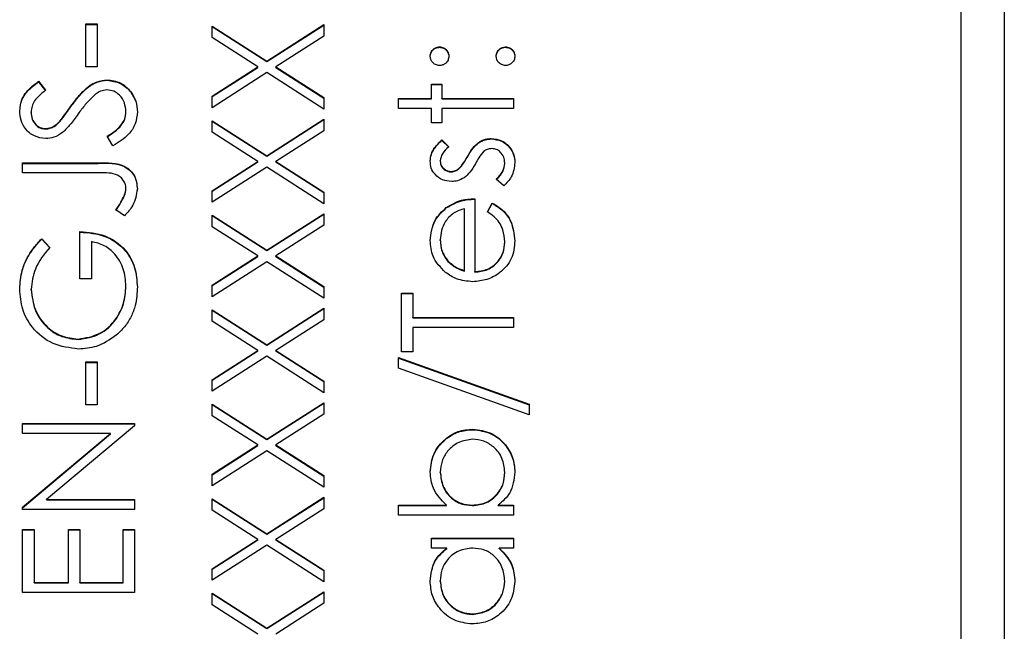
# Model space of a CAD drawing. Header units: millimetres. Extents: x 346 to 1849, y -14 to 1262.
# Tile 49 of 56: x 1668.04 to 1679.48, y 546.37 to 553.48. Entities that reach past the tile are written whole.
import ezdxf

# ---------------------------------------------------------------- set-up
doc = ezdxf.new("R2010")
doc.units = ezdxf.units.MM

msp = doc.modelspace()

# ---------------------------------------------------------------- linework, layer by layer
at = {"color": 7, "linetype": 'Continuous', "lineweight": 25}
for p, q in [((1679.475, 560.053), (1679.475, 522.499)), ((1678.975, 521.688), (1678.975, 557.64)), ((1668.808, 553.429), (1668.942, 553.429)), ((1668.808, 552.93), (1668.808, 553.429)), ((1668.808, 553.424), (1668.942, 553.424)), ((1668.942, 553.429), (1668.942, 552.93)), ((1670.275, 553.404), (1670.912, 552.997)), ((1670.275, 553.27), (1670.275, 553.404)), ((1670.275, 553.399), (1670.912, 552.992)), ((1670.912, 552.997), (1671.575, 553.421)), ((1670.912, 552.992), (1671.575, 553.415)), ((1671.575, 553.421), (1671.575, 553.286)), ((1670.807, 552.93), (1670.275, 553.27)), ((1671.575, 553.286), (1671.017, 552.93)), ((1672.917, 553.158), (1672.917, 553.163)), ((1673.683, 553.158), (1673.683, 553.163)), ((1668.942, 552.93), (1668.808, 552.93)), ((1670.275, 552.59), (1670.807, 552.93)), ((1670.275, 552.585), (1670.807, 552.924)), ((1670.807, 552.924), (1670.807, 552.93)), ((1670.912, 552.992), (1670.912, 552.997)), ((1671.017, 552.93), (1671.575, 552.573)), ((1671.017, 552.924), (1671.017, 552.93)), ((1671.017, 552.924), (1671.575, 552.568)), ((1670.912, 552.863), (1670.275, 552.455)), ((1671.575, 552.439), (1670.912, 552.863)), ((1668.262, 552.763), (1668.342, 552.658)), ((1668.262, 552.758), (1668.262, 552.763)), ((1668.262, 552.758), (1668.342, 552.653)), ((1669.057, 552.775), (1669.057, 552.78)), ((1672.825, 552.73), (1672.942, 552.73)), ((1672.825, 552.563), (1672.825, 552.73)), ((1672.825, 552.725), (1672.942, 552.725)), ((1672.942, 552.73), (1672.942, 552.563)), ((1670.275, 552.455), (1670.275, 552.59)), ((1671.575, 552.573), (1671.575, 552.439)), ((1668.637, 552.469), (1668.637, 552.474)), ((1672.442, 552.563), (1672.825, 552.563)), ((1672.442, 552.447), (1672.442, 552.563)), ((1672.442, 552.558), (1672.825, 552.558)), ((1672.825, 552.558), (1672.825, 552.563)), ((1672.942, 552.563), (1673.775, 552.563)), ((1672.942, 552.558), (1672.942, 552.563)), ((1672.942, 552.558), (1673.775, 552.558)), ((1673.775, 552.563), (1673.775, 552.447)), ((1668.175, 552.399), (1668.175, 552.404)), ((1669.275, 552.404), (1669.275, 552.409)), ((1672.825, 552.447), (1672.442, 552.447)), ((1672.825, 552.281), (1672.825, 552.447)), ((1672.942, 552.447), (1672.942, 552.281)), ((1673.775, 552.447), (1672.942, 552.447)), ((1668.508, 552.294), (1668.508, 552.3)), ((1670.275, 552.305), (1670.912, 551.898)), ((1670.275, 552.171), (1670.275, 552.305)), ((1670.275, 552.3), (1670.912, 551.893)), ((1670.912, 551.898), (1671.575, 552.322)), ((1670.912, 551.893), (1671.575, 552.317)), ((1671.575, 552.322), (1671.575, 552.188)), ((1672.942, 552.281), (1672.825, 552.281)), ((1668.34, 552.209), (1668.34, 552.214)), ((1669.124, 552.014), (1669.058, 552.124)), ((1670.807, 551.831), (1670.275, 552.171)), ((1671.575, 552.188), (1671.017, 551.831)), ((1672.944, 552.081), (1673.025, 552.002)), ((1672.944, 552.076), (1672.944, 552.081)), ((1672.944, 552.076), (1673.025, 551.997)), ((1673.37, 552.048), (1673.37, 552.053)), ((1673.517, 552.092), (1673.517, 552.097)), ((1670.912, 551.893), (1670.912, 551.898)), ((1668.075, 551.814), (1668.953, 551.814)), ((1668.075, 551.698), (1668.075, 551.814)), ((1668.075, 551.809), (1668.953, 551.809)), ((1668.953, 551.809), (1668.953, 551.814)), ((1670.275, 551.491), (1670.807, 551.831)), ((1670.275, 551.486), (1670.807, 551.826)), ((1670.807, 551.826), (1670.807, 551.831)), ((1671.017, 551.831), (1671.575, 551.475)), ((1671.017, 551.826), (1671.017, 551.831)), ((1671.017, 551.826), (1671.575, 551.469)), ((1672.925, 551.833), (1672.925, 551.838)), ((1673.237, 551.877), (1673.237, 551.882)), ((1673.675, 551.808), (1673.675, 551.813)), ((1668.94, 551.698), (1668.075, 551.698)), ((1670.912, 551.764), (1670.275, 551.357)), ((1671.575, 551.34), (1670.912, 551.764)), ((1673.053, 551.709), (1673.053, 551.715)), ((1673.139, 551.742), (1673.139, 551.747)), ((1673.663, 551.548), (1673.575, 551.625)), ((1669.256, 551.428), (1669.256, 551.433)), ((1669.275, 551.513), (1669.275, 551.518)), ((1670.275, 551.357), (1670.275, 551.491)), ((1671.575, 551.475), (1671.575, 551.34)), ((1673.325, 551.398), (1673.325, 550.55)), ((1673.475, 551.245), (1673.53, 551.348)), ((1673.475, 551.24), (1673.53, 551.343)), ((1673.53, 551.343), (1673.53, 551.348)), ((1669.258, 551.199), (1669.158, 551.267)), ((1670.275, 551.207), (1670.912, 550.8)), ((1670.275, 551.073), (1670.275, 551.207)), ((1670.275, 551.202), (1670.912, 550.795)), ((1670.912, 550.8), (1671.575, 551.224)), ((1670.912, 550.795), (1671.575, 551.218)), ((1671.575, 551.224), (1671.575, 551.089)), ((1672.995, 551.29), (1672.995, 551.295)), ((1673.208, 550.562), (1673.208, 551.282)), ((1671.575, 551.089), (1671.017, 550.733)), ((1668.742, 550.466), (1668.742, 551.016)), ((1670.807, 550.733), (1670.275, 551.073)), ((1668.297, 550.932), (1668.392, 550.832)), ((1668.297, 550.927), (1668.297, 550.932)), ((1668.297, 550.927), (1668.392, 550.827)), ((1668.875, 550.899), (1668.875, 550.466)), ((1672.925, 550.914), (1672.925, 550.919)), ((1673.675, 550.89), (1673.675, 550.896)), ((1670.912, 550.795), (1670.912, 550.8)), ((1670.275, 550.393), (1670.807, 550.733)), ((1670.275, 550.388), (1670.807, 550.727)), ((1670.912, 550.665), (1670.275, 550.258)), ((1670.807, 550.727), (1670.807, 550.733)), ((1671.575, 550.242), (1670.912, 550.665)), ((1671.017, 550.733), (1671.575, 550.376)), ((1671.017, 550.727), (1671.017, 550.733)), ((1671.017, 550.727), (1671.575, 550.371)), ((1673.014, 550.669), (1673.014, 550.675)), ((1673.208, 550.557), (1673.208, 550.562)), ((1673.325, 550.544), (1673.325, 550.55)), ((1668.875, 550.466), (1668.742, 550.466)), ((1668.175, 550.34), (1668.175, 550.345)), ((1669.275, 550.377), (1669.275, 550.383)), ((1670.275, 550.258), (1670.275, 550.393)), ((1671.575, 550.376), (1671.575, 550.242)), ((1672.475, 550.3), (1672.608, 550.3)), ((1672.475, 549.617), (1672.475, 550.3)), ((1672.475, 550.295), (1672.608, 550.295)), ((1672.608, 550.3), (1672.608, 550.017)), ((1670.275, 550.108), (1670.912, 549.701)), ((1670.275, 549.974), (1670.275, 550.108)), ((1670.275, 550.103), (1670.912, 549.696)), ((1670.912, 549.701), (1671.575, 550.125)), ((1670.912, 549.696), (1671.575, 550.12)), ((1671.575, 550.125), (1671.575, 549.991)), ((1670.807, 549.634), (1670.275, 549.974)), ((1671.575, 549.991), (1671.017, 549.634)), ((1672.608, 550.017), (1673.775, 550.017)), ((1672.608, 550.012), (1672.608, 550.017)), ((1672.608, 550.012), (1673.775, 550.012)), ((1673.775, 550.017), (1673.775, 549.9)), ((1673.775, 549.9), (1672.608, 549.9)), ((1672.608, 549.9), (1672.608, 549.617)), ((1668.719, 549.762), (1668.719, 549.767)), ((1670.275, 549.294), (1670.807, 549.634)), ((1670.275, 549.289), (1670.807, 549.629)), ((1670.807, 549.629), (1670.807, 549.634)), ((1670.912, 549.696), (1670.912, 549.701)), ((1671.017, 549.634), (1671.575, 549.278)), ((1671.017, 549.629), (1671.017, 549.634)), ((1671.017, 549.629), (1671.575, 549.272)), ((1672.608, 549.617), (1672.475, 549.617)), ((1668.808, 549.501), (1668.942, 549.501)), ((1668.808, 549.002), (1668.808, 549.501)), ((1668.808, 549.496), (1668.942, 549.496)), ((1668.942, 549.501), (1668.942, 549.002)), ((1670.912, 549.567), (1670.275, 549.16)), ((1671.575, 549.143), (1670.912, 549.567)), ((1672.442, 549.551), (1673.958, 549.008)), ((1672.442, 549.428), (1672.442, 549.551)), ((1672.442, 549.546), (1673.958, 549.003)), ((1673.958, 548.885), (1672.442, 549.428)), ((1670.275, 549.16), (1670.275, 549.294)), ((1671.575, 549.278), (1671.575, 549.143)), ((1668.942, 549.002), (1668.808, 549.002)), ((1670.275, 549.01), (1670.912, 548.603)), ((1670.275, 548.875), (1670.275, 549.01)), ((1670.275, 549.005), (1670.912, 548.598)), ((1670.912, 548.603), (1671.575, 549.027)), ((1670.912, 548.598), (1671.575, 549.021)), ((1671.575, 549.027), (1671.575, 548.892)), ((1673.958, 549.008), (1673.958, 548.885)), ((1670.807, 548.536), (1670.275, 548.875)), ((1671.575, 548.892), (1671.017, 548.536)), ((1668.075, 548.785), (1669.375, 548.785)), ((1668.075, 548.669), (1668.075, 548.785)), ((1668.075, 548.78), (1669.375, 548.78)), ((1669.375, 548.759), (1668.354, 547.903)), ((1669.375, 548.785), (1669.375, 548.759)), ((1673.302, 548.713), (1673.302, 548.719)), ((1669.098, 548.669), (1668.075, 548.669)), ((1668.075, 547.811), (1669.098, 548.669)), ((1668.075, 547.806), (1669.098, 548.664)), ((1669.098, 548.664), (1669.098, 548.669)), ((1670.912, 548.598), (1670.912, 548.603)), ((1670.275, 548.196), (1670.807, 548.536)), ((1670.275, 548.19), (1670.807, 548.53)), ((1670.912, 548.468), (1670.275, 548.061)), ((1670.807, 548.53), (1670.807, 548.536)), ((1671.575, 548.045), (1670.912, 548.468)), ((1671.017, 548.536), (1671.575, 548.179)), ((1671.017, 548.53), (1671.017, 548.536)), ((1671.017, 548.53), (1671.575, 548.174)), ((1670.275, 548.061), (1670.275, 548.196)), ((1671.575, 548.179), (1671.575, 548.045)), ((1672.925, 548.215), (1672.925, 548.221)), ((1673.675, 548.214), (1673.675, 548.219)), ((1668.354, 547.903), (1669.375, 547.903)), ((1668.354, 547.898), (1668.354, 547.903)), ((1668.354, 547.898), (1669.375, 547.898)), ((1669.375, 547.903), (1669.375, 547.787)), ((1670.275, 547.911), (1670.912, 547.504)), ((1670.275, 547.777), (1670.275, 547.911)), ((1670.275, 547.906), (1670.912, 547.499)), ((1670.912, 547.504), (1671.575, 547.928)), ((1670.912, 547.499), (1671.575, 547.923)), ((1671.575, 547.928), (1671.575, 547.794)), ((1668.075, 547.787), (1668.075, 547.811)), ((1669.375, 547.787), (1668.075, 547.787)), ((1670.807, 547.437), (1670.275, 547.777)), ((1671.575, 547.794), (1671.017, 547.437)), ((1672.442, 547.836), (1672.998, 547.836)), ((1672.442, 547.72), (1672.442, 547.836)), ((1672.442, 547.831), (1672.998, 547.831)), ((1672.998, 547.831), (1672.998, 547.836)), ((1673.298, 547.831), (1673.298, 547.836)), ((1673.599, 547.836), (1673.775, 547.836)), ((1673.599, 547.831), (1673.599, 547.836)), ((1673.599, 547.831), (1673.775, 547.831)), ((1673.775, 547.836), (1673.775, 547.72)), ((1673.775, 547.72), (1672.442, 547.72)), ((1668.075, 547.554), (1668.208, 547.554)), ((1668.075, 546.821), (1668.075, 547.554)), ((1668.075, 547.548), (1668.208, 547.548)), ((1668.208, 547.554), (1668.208, 546.938)), ((1668.608, 547.554), (1668.742, 547.554)), ((1668.608, 546.938), (1668.608, 547.554)), ((1668.608, 547.548), (1668.742, 547.548)), ((1668.742, 547.554), (1668.742, 546.938)), ((1669.242, 547.554), (1669.375, 547.554)), ((1669.242, 546.938), (1669.242, 547.554)), ((1669.242, 547.548), (1669.375, 547.548)), ((1669.375, 547.554), (1669.375, 546.821)), ((1670.275, 547.097), (1670.807, 547.437)), ((1670.275, 547.092), (1670.807, 547.432)), ((1670.807, 547.432), (1670.807, 547.437)), ((1670.912, 547.499), (1670.912, 547.504)), ((1671.017, 547.437), (1671.575, 547.08)), ((1671.017, 547.432), (1671.017, 547.437)), ((1671.017, 547.432), (1671.575, 547.075)), ((1672.825, 547.454), (1673.775, 547.454)), ((1672.825, 547.337), (1672.825, 547.454)), ((1672.825, 547.448), (1673.775, 547.448)), ((1673.775, 547.454), (1673.775, 547.337)), ((1670.912, 547.37), (1670.275, 546.963)), ((1671.575, 546.946), (1670.912, 547.37)), ((1673.001, 547.337), (1672.825, 547.337)), ((1673.001, 547.332), (1673.001, 547.337)), ((1673.775, 547.337), (1673.611, 547.337)), ((1673.611, 547.332), (1673.611, 547.337)), ((1670.275, 546.963), (1670.275, 547.097)), ((1671.575, 547.08), (1671.575, 546.946)), ((1668.208, 546.938), (1668.608, 546.938)), ((1668.208, 546.933), (1668.208, 546.938)), ((1668.208, 546.933), (1668.608, 546.933)), ((1668.608, 546.933), (1668.608, 546.938)), ((1668.742, 546.938), (1669.242, 546.938)), ((1668.742, 546.933), (1668.742, 546.938)), ((1668.742, 546.933), (1669.242, 546.933)), ((1669.242, 546.933), (1669.242, 546.938)), ((1672.925, 546.95), (1672.925, 546.955)), ((1673.675, 546.949), (1673.675, 546.954)), ((1669.375, 546.821), (1668.075, 546.821)), ((1670.275, 546.813), (1670.912, 546.406)), ((1670.275, 546.678), (1670.275, 546.813)), ((1670.275, 546.808), (1670.912, 546.401)), ((1670.912, 546.406), (1671.575, 546.829)), ((1670.912, 546.401), (1671.575, 546.824)), ((1671.575, 546.829), (1671.575, 546.695)), ((1670.807, 546.338), (1670.275, 546.678)), ((1671.575, 546.695), (1671.017, 546.338)), ((1673.299, 546.566), (1673.299, 546.572)), ((1670.912, 546.401), (1670.912, 546.406))]:
    msp.add_line(p, q, dxfattribs=at)
for points, knots in [([(1672.808, 553.054), (1672.81, 553.07), (1672.814, 553.102), (1672.844, 553.137), (1672.879, 553.16), (1672.904, 553.162), (1672.917, 553.163)], [0, 0, 0, 0, 0.279602, 0.559212, 0.779475, 1, 1, 1, 1]), ([(1672.808, 553.049), (1672.81, 553.065), (1672.814, 553.097), (1672.844, 553.132), (1672.879, 553.155), (1672.904, 553.157), (1672.917, 553.158)], [0, 0, 0, 0, 0.279602, 0.559212, 0.779475, 1, 1, 1, 1]), ([(1672.917, 553.163), (1672.933, 553.161), (1672.965, 553.157), (1673, 553.128), (1673.022, 553.092), (1673.024, 553.067), (1673.025, 553.054)], [0, 0, 0, 0, 0.279517, 0.559326, 0.779544, 1, 1, 1, 1]), ([(1672.917, 553.158), (1672.933, 553.156), (1672.965, 553.152), (1673, 553.122), (1673.022, 553.087), (1673.024, 553.062), (1673.025, 553.049)], [0, 0, 0, 0, 0.279517, 0.559326, 0.779544, 1, 1, 1, 1]), ([(1673.575, 553.054), (1673.577, 553.07), (1673.581, 553.102), (1673.61, 553.137), (1673.646, 553.16), (1673.671, 553.162), (1673.683, 553.163)], [0, 0, 0, 0, 0.279602, 0.559212, 0.779475, 1, 1, 1, 1]), ([(1673.575, 553.049), (1673.577, 553.065), (1673.581, 553.097), (1673.61, 553.132), (1673.646, 553.155), (1673.671, 553.157), (1673.683, 553.158)], [0, 0, 0, 0, 0.279602, 0.559212, 0.779475, 1, 1, 1, 1]), ([(1673.683, 553.163), (1673.699, 553.161), (1673.731, 553.157), (1673.767, 553.127), (1673.788, 553.092), (1673.791, 553.067), (1673.792, 553.054)], [0, 0, 0, 0, 0.279469, 0.559358, 0.779674, 1, 1, 1, 1]), ([(1673.683, 553.158), (1673.699, 553.156), (1673.731, 553.152), (1673.767, 553.122), (1673.788, 553.087), (1673.791, 553.062), (1673.792, 553.049)], [0, 0, 0, 0, 0.279469, 0.559358, 0.779674, 1, 1, 1, 1]), ([(1672.917, 552.946), (1672.901, 552.948), (1672.869, 552.952), (1672.834, 552.982), (1672.812, 553.017), (1672.81, 553.042), (1672.808, 553.054)], [0, 0, 0, 0, 0.279585, 0.559454, 0.779697, 1, 1, 1, 1]), ([(1673.025, 553.054), (1673.023, 553.039), (1673.02, 553.007), (1672.99, 552.971), (1672.954, 552.95), (1672.929, 552.947), (1672.917, 552.946)], [0, 0, 0, 0, 0.279647, 0.559299, 0.779615, 1, 1, 1, 1]), ([(1673.683, 552.946), (1673.668, 552.948), (1673.636, 552.952), (1673.6, 552.981), (1673.578, 553.017), (1673.576, 553.042), (1673.575, 553.054)], [0, 0, 0, 0, 0.279576, 0.559284, 0.779552, 1, 1, 1, 1]), ([(1673.792, 553.054), (1673.79, 553.039), (1673.786, 553.007), (1673.757, 552.972), (1673.721, 552.95), (1673.696, 552.947), (1673.683, 552.946)], [0, 0, 0, 0, 0.2795812, 0.5591432, 0.7795754, 1, 1, 1, 1]), ([(1668.042, 552.417), (1668.048, 552.466), (1668.057, 552.546), (1668.119, 552.64), (1668.187, 552.707), (1668.237, 552.744), (1668.262, 552.763)], [0, 0, 0, 0, 0.338729, 0.558835, 0.779344, 1, 1, 1, 1]), ([(1668.042, 552.412), (1668.048, 552.461), (1668.057, 552.541), (1668.119, 552.635), (1668.187, 552.701), (1668.237, 552.739), (1668.262, 552.758)], [0, 0, 0, 0, 0.3387292, 0.5588354, 0.7793438, 1, 1, 1, 1]), ([(1668.637, 552.474), (1668.674, 552.523), (1668.734, 552.604), (1668.835, 552.702), (1668.938, 552.765), (1669.017, 552.775), (1669.057, 552.78)], [0, 0, 0, 0, 0.340499, 0.560704, 0.780578, 1, 1, 1, 1]), ([(1668.637, 552.469), (1668.674, 552.518), (1668.734, 552.599), (1668.835, 552.697), (1668.938, 552.76), (1669.017, 552.77), (1669.057, 552.775)], [0, 0, 0, 0, 0.340499, 0.560704, 0.780578, 1, 1, 1, 1]), ([(1669.057, 552.78), (1669.11, 552.773), (1669.216, 552.758), (1669.33, 552.654), (1669.398, 552.534), (1669.405, 552.451), (1669.408, 552.409)], [0, 0, 0, 0, 0.279183, 0.559085, 0.779446, 1, 1, 1, 1]), ([(1669.057, 552.775), (1669.11, 552.767), (1669.216, 552.753), (1669.33, 552.649), (1669.398, 552.529), (1669.405, 552.446), (1669.408, 552.404)], [0, 0, 0, 0, 0.279183, 0.559085, 0.779446, 1, 1, 1, 1]), ([(1668.342, 552.658), (1668.314, 552.635), (1668.268, 552.598), (1668.212, 552.538), (1668.181, 552.474), (1668.177, 552.428), (1668.175, 552.404)], [0, 0, 0, 0, 0.340409, 0.560482, 0.78018, 1, 1, 1, 1]), ([(1668.927, 552.617), (1668.884, 552.577), (1668.808, 552.505), (1668.747, 552.42), (1668.72, 552.383)], [0, 0, 0, 0, 0.559496, 1, 1, 1, 1]), ([(1669.055, 552.663), (1669.029, 552.66), (1668.983, 552.654), (1668.944, 552.628), (1668.927, 552.617)], [0, 0, 0, 0, 0.55899, 1, 1, 1, 1]), ([(1669.275, 552.409), (1669.272, 552.444), (1669.265, 552.514), (1669.212, 552.599), (1669.137, 552.653), (1669.082, 552.66), (1669.055, 552.663)], [0, 0, 0, 0, 0.2802764, 0.5601478, 0.7801531, 1, 1, 1, 1]), ([(1668.508, 552.3), (1668.533, 552.332), (1668.577, 552.389), (1668.619, 552.448), (1668.637, 552.474)], [0, 0, 0, 0, 0.5599058, 1, 1, 1, 1]), ([(1668.508, 552.294), (1668.533, 552.326), (1668.577, 552.384), (1668.619, 552.443), (1668.637, 552.469)], [0, 0, 0, 0, 0.5599058, 1, 1, 1, 1]), ([(1668.345, 552.097), (1668.299, 552.103), (1668.207, 552.114), (1668.107, 552.203), (1668.051, 552.309), (1668.045, 552.381), (1668.042, 552.417)], [0, 0, 0, 0, 0.279553, 0.558798, 0.779378, 1, 1, 1, 1]), ([(1668.175, 552.404), (1668.177, 552.378), (1668.181, 552.325), (1668.222, 552.262), (1668.277, 552.22), (1668.319, 552.216), (1668.34, 552.214)], [0, 0, 0, 0, 0.280274, 0.559931, 0.77992, 1, 1, 1, 1]), ([(1668.175, 552.399), (1668.177, 552.373), (1668.181, 552.32), (1668.222, 552.257), (1668.277, 552.215), (1668.319, 552.211), (1668.34, 552.209)], [0, 0, 0, 0, 0.280274, 0.559931, 0.77992, 1, 1, 1, 1]), ([(1668.72, 552.383), (1668.69, 552.34), (1668.637, 552.265), (1668.572, 552.199), (1668.543, 552.17)], [0, 0, 0, 0, 0.560413, 1, 1, 1, 1]), ([(1669.058, 552.124), (1669.118, 552.163), (1669.201, 552.216), (1669.267, 552.326), (1669.272, 552.381), (1669.275, 552.409)], [0, 0, 0, 0, 0.5593206, 0.7797817, 1, 1, 1, 1]), ([(1669.058, 552.119), (1669.118, 552.157), (1669.201, 552.211), (1669.267, 552.321), (1669.272, 552.376), (1669.275, 552.404)], [0, 0, 0, 0, 0.559321, 0.779782, 1, 1, 1, 1]), ([(1669.408, 552.409), (1669.404, 552.361), (1669.394, 552.265), (1669.296, 552.117), (1669.19, 552.053), (1669.124, 552.014)], [0, 0, 0, 0, 0.27988, 0.559666, 1, 1, 1, 1]), ([(1668.34, 552.214), (1668.358, 552.215), (1668.394, 552.219), (1668.454, 552.247), (1668.487, 552.279), (1668.508, 552.3)], [0, 0, 0, 0, 0.279946, 0.559774, 1, 1, 1, 1]), ([(1668.34, 552.209), (1668.358, 552.21), (1668.394, 552.213), (1668.454, 552.241), (1668.487, 552.274), (1668.508, 552.294)], [0, 0, 0, 0, 0.2799464, 0.5597741, 1, 1, 1, 1]), ([(1668.543, 552.17), (1668.509, 552.147), (1668.449, 552.106), (1668.377, 552.1), (1668.345, 552.097)], [0, 0, 0, 0, 0.55984, 1, 1, 1, 1]), ([(1672.808, 551.838), (1672.811, 551.865), (1672.817, 551.918), (1672.865, 552.003), (1672.914, 552.051), (1672.944, 552.081)], [0, 0, 0, 0, 0.279553, 0.559703, 1, 1, 1, 1]), ([(1672.808, 551.833), (1672.811, 551.859), (1672.817, 551.913), (1672.865, 551.997), (1672.914, 552.046), (1672.944, 552.076)], [0, 0, 0, 0, 0.279553, 0.559703, 1, 1, 1, 1]), ([(1673.025, 552.002), (1672.996, 551.977), (1672.945, 551.932), (1672.931, 551.867), (1672.925, 551.838)], [0, 0, 0, 0, 0.562045, 1, 1, 1, 1]), ([(1673.237, 551.882), (1673.257, 551.918), (1673.293, 551.982), (1673.347, 552.032), (1673.37, 552.053)], [0, 0, 0, 0, 0.560649, 1, 1, 1, 1]), ([(1673.237, 551.877), (1673.257, 551.913), (1673.293, 551.977), (1673.347, 552.026), (1673.37, 552.048)], [0, 0, 0, 0, 0.560649, 1, 1, 1, 1]), ([(1673.37, 552.053), (1673.396, 552.068), (1673.442, 552.093), (1673.494, 552.096), (1673.517, 552.097)], [0, 0, 0, 0, 0.559466, 1, 1, 1, 1]), ([(1673.37, 552.048), (1673.396, 552.062), (1673.442, 552.088), (1673.494, 552.091), (1673.517, 552.092)], [0, 0, 0, 0, 0.559466, 1, 1, 1, 1]), ([(1673.517, 552.097), (1673.558, 552.093), (1673.64, 552.083), (1673.731, 552.008), (1673.784, 551.916), (1673.789, 551.852), (1673.792, 551.819)], [0, 0, 0, 0, 0.2795483, 0.5592255, 0.7794753, 1, 1, 1, 1]), ([(1673.517, 552.092), (1673.558, 552.088), (1673.64, 552.078), (1673.731, 552.003), (1673.784, 551.911), (1673.789, 551.846), (1673.792, 551.814)], [0, 0, 0, 0, 0.279548, 0.559226, 0.779475, 1, 1, 1, 1]), ([(1673.432, 551.949), (1673.411, 551.924), (1673.373, 551.88), (1673.346, 551.828), (1673.334, 551.805)], [0, 0, 0, 0, 0.559074, 1, 1, 1, 1]), ([(1673.522, 551.981), (1673.504, 551.979), (1673.471, 551.976), (1673.444, 551.957), (1673.432, 551.949)], [0, 0, 0, 0, 0.559603, 1, 1, 1, 1]), ([(1673.675, 551.813), (1673.673, 551.837), (1673.668, 551.884), (1673.628, 551.938), (1673.578, 551.975), (1673.541, 551.979), (1673.522, 551.981)], [0, 0, 0, 0, 0.279988, 0.559745, 0.779963, 1, 1, 1, 1]), ([(1668.953, 551.814), (1669.062, 551.817), (1669.199, 551.821), (1669.329, 551.729), (1669.394, 551.644), (1669.403, 551.565), (1669.408, 551.512)], [0, 0, 0, 0, 0.499543, 0.625078, 0.750654, 1, 1, 1, 1]), ([(1668.953, 551.809), (1669.062, 551.812), (1669.199, 551.816), (1669.329, 551.724), (1669.394, 551.639), (1669.403, 551.56), (1669.408, 551.507)], [0, 0, 0, 0, 0.499543, 0.625078, 0.750654, 1, 1, 1, 1]), ([(1673.058, 551.598), (1673.021, 551.602), (1672.949, 551.608), (1672.865, 551.672), (1672.815, 551.752), (1672.811, 551.809), (1672.808, 551.838)], [0, 0, 0, 0, 0.279936, 0.559437, 0.779611, 1, 1, 1, 1]), ([(1672.925, 551.838), (1672.928, 551.819), (1672.932, 551.783), (1672.968, 551.743), (1673.009, 551.719), (1673.039, 551.716), (1673.053, 551.715)], [0, 0, 0, 0, 0.279313, 0.559072, 0.779518, 1, 1, 1, 1]), ([(1672.925, 551.833), (1672.928, 551.814), (1672.932, 551.777), (1672.968, 551.738), (1673.009, 551.713), (1673.039, 551.711), (1673.053, 551.709)], [0, 0, 0, 0, 0.279313, 0.559072, 0.779518, 1, 1, 1, 1]), ([(1673.139, 551.747), (1673.16, 551.77), (1673.198, 551.811), (1673.225, 551.861), (1673.237, 551.882)], [0, 0, 0, 0, 0.5590178, 1, 1, 1, 1]), ([(1673.139, 551.742), (1673.16, 551.765), (1673.198, 551.806), (1673.225, 551.855), (1673.237, 551.877)], [0, 0, 0, 0, 0.559018, 1, 1, 1, 1]), ([(1673.334, 551.805), (1673.314, 551.771), (1673.28, 551.709), (1673.227, 551.662), (1673.204, 551.642)], [0, 0, 0, 0, 0.5606591, 1, 1, 1, 1]), ([(1673.575, 551.625), (1673.605, 551.655), (1673.659, 551.707), (1673.67, 551.781), (1673.675, 551.813)], [0, 0, 0, 0, 0.560833, 1, 1, 1, 1]), ([(1673.575, 551.62), (1673.605, 551.65), (1673.659, 551.702), (1673.67, 551.776), (1673.675, 551.808)], [0, 0, 0, 0, 0.560833, 1, 1, 1, 1]), ([(1673.792, 551.819), (1673.784, 551.761), (1673.771, 551.655), (1673.696, 551.581), (1673.663, 551.548)], [0, 0, 0, 0, 0.559289, 1, 1, 1, 1]), ([(1669.275, 551.518), (1669.274, 551.536), (1669.27, 551.572), (1669.243, 551.62), (1669.204, 551.659), (1669.105, 551.704), (1669.013, 551.701), (1668.94, 551.698)], [0, 0, 0, 0, 0.124972, 0.249915, 0.374872, 0.499882, 1, 1, 1, 1]), ([(1673.053, 551.715), (1673.071, 551.717), (1673.102, 551.721), (1673.128, 551.739), (1673.139, 551.747)], [0, 0, 0, 0, 0.559054, 1, 1, 1, 1]), ([(1673.053, 551.709), (1673.071, 551.712), (1673.102, 551.715), (1673.128, 551.734), (1673.139, 551.742)], [0, 0, 0, 0, 0.559054, 1, 1, 1, 1]), ([(1673.204, 551.642), (1673.178, 551.627), (1673.133, 551.602), (1673.081, 551.599), (1673.058, 551.598)], [0, 0, 0, 0, 0.5595868, 1, 1, 1, 1]), ([(1669.158, 551.267), (1669.179, 551.297), (1669.215, 551.35), (1669.244, 551.408), (1669.256, 551.433)], [0, 0, 0, 0, 0.560094, 1, 1, 1, 1]), ([(1669.256, 551.433), (1669.262, 551.449), (1669.273, 551.476), (1669.274, 551.505), (1669.275, 551.518)], [0, 0, 0, 0, 0.5599, 1, 1, 1, 1]), ([(1669.256, 551.428), (1669.262, 551.443), (1669.273, 551.471), (1669.274, 551.5), (1669.275, 551.513)], [0, 0, 0, 0, 0.5599, 1, 1, 1, 1]), ([(1669.408, 551.512), (1669.397, 551.445), (1669.376, 551.326), (1669.294, 551.238), (1669.258, 551.199)], [0, 0, 0, 0, 0.557533, 1, 1, 1, 1]), ([(1669.158, 551.262), (1669.179, 551.292), (1669.215, 551.345), (1669.244, 551.403), (1669.256, 551.428)], [0, 0, 0, 0, 0.560094, 1, 1, 1, 1]), ([(1672.995, 551.295), (1673.053, 551.329), (1673.155, 551.389), (1673.273, 551.396), (1673.325, 551.398)], [0, 0, 0, 0, 0.558897, 1, 1, 1, 1]), ([(1672.995, 551.29), (1673.053, 551.324), (1673.155, 551.384), (1673.273, 551.39), (1673.325, 551.393)], [0, 0, 0, 0, 0.558897, 1, 1, 1, 1]), ([(1673.53, 551.348), (1673.573, 551.322), (1673.659, 551.269), (1673.769, 551.12), (1673.783, 550.99), (1673.792, 550.91)], [0, 0, 0, 0, 0.280919, 0.561407, 1, 1, 1, 1]), ([(1673.53, 551.343), (1673.573, 551.317), (1673.659, 551.264), (1673.769, 551.115), (1673.783, 550.984), (1673.792, 550.905)], [0, 0, 0, 0, 0.280919, 0.561407, 1, 1, 1, 1]), ([(1672.808, 550.913), (1672.818, 550.997), (1672.836, 551.148), (1672.947, 551.25), (1672.995, 551.295)], [0, 0, 0, 0, 0.558919, 1, 1, 1, 1]), ([(1672.808, 550.908), (1672.818, 550.992), (1672.836, 551.143), (1672.947, 551.245), (1672.995, 551.29)], [0, 0, 0, 0, 0.558919, 1, 1, 1, 1]), ([(1673.208, 551.282), (1673.164, 551.268), (1673.074, 551.239), (1672.983, 551.14), (1672.934, 551.029), (1672.928, 550.956), (1672.925, 550.919)], [0, 0, 0, 0, 0.280138, 0.559194, 0.779598, 1, 1, 1, 1]), ([(1673.675, 550.896), (1673.671, 550.943), (1673.663, 551.022), (1673.615, 551.123), (1673.552, 551.192), (1673.501, 551.227), (1673.475, 551.245)], [0, 0, 0, 0, 0.3394652, 0.5596261, 0.7794983, 1, 1, 1, 1]), ([(1668.742, 551.016), (1668.84, 551.008), (1669.036, 550.992), (1669.268, 550.827), (1669.393, 550.603), (1669.403, 550.449), (1669.408, 550.372)], [0, 0, 0, 0, 0.280351, 0.559367, 0.779371, 1, 1, 1, 1]), ([(1668.742, 551.01), (1668.84, 551.002), (1669.036, 550.986), (1669.268, 550.822), (1669.393, 550.598), (1669.403, 550.444), (1669.408, 550.367)], [0, 0, 0, 0, 0.280351, 0.559367, 0.779371, 1, 1, 1, 1]), ([(1668.042, 550.349), (1668.047, 550.423), (1668.056, 550.546), (1668.122, 550.704), (1668.199, 550.827), (1668.264, 550.897), (1668.297, 550.932)], [0, 0, 0, 0, 0.339527, 0.559586, 0.779731, 1, 1, 1, 1]), ([(1668.042, 550.344), (1668.047, 550.418), (1668.056, 550.541), (1668.122, 550.699), (1668.199, 550.821), (1668.264, 550.892), (1668.297, 550.927)], [0, 0, 0, 0, 0.339527, 0.559586, 0.779731, 1, 1, 1, 1]), ([(1669.275, 550.383), (1669.27, 550.45), (1669.26, 550.583), (1669.163, 550.748), (1669.029, 550.862), (1668.927, 550.887), (1668.875, 550.899)], [0, 0, 0, 0, 0.2802537, 0.5599124, 0.7799408, 1, 1, 1, 1]), ([(1672.986, 550.542), (1672.928, 550.6), (1672.825, 550.705), (1672.814, 550.849), (1672.808, 550.913)], [0, 0, 0, 0, 0.558577, 1, 1, 1, 1]), ([(1672.925, 550.919), (1672.93, 550.869), (1672.937, 550.779), (1672.991, 550.706), (1673.014, 550.675)], [0, 0, 0, 0, 0.559458, 1, 1, 1, 1]), ([(1672.925, 550.914), (1672.93, 550.864), (1672.937, 550.774), (1672.991, 550.701), (1673.014, 550.669)], [0, 0, 0, 0, 0.559458, 1, 1, 1, 1]), ([(1673.792, 550.91), (1673.785, 550.838), (1673.772, 550.694), (1673.634, 550.539), (1673.471, 550.449), (1673.359, 550.438), (1673.303, 550.433)], [0, 0, 0, 0, 0.279885, 0.558859, 0.779462, 1, 1, 1, 1]), ([(1673.325, 550.55), (1673.377, 550.555), (1673.479, 550.567), (1673.596, 550.659), (1673.665, 550.774), (1673.672, 550.855), (1673.675, 550.896)], [0, 0, 0, 0, 0.279963, 0.559359, 0.779526, 1, 1, 1, 1]), ([(1673.325, 550.544), (1673.377, 550.55), (1673.479, 550.562), (1673.596, 550.654), (1673.665, 550.769), (1673.672, 550.85), (1673.675, 550.89)], [0, 0, 0, 0, 0.279963, 0.559359, 0.779526, 1, 1, 1, 1]), ([(1668.392, 550.832), (1668.326, 550.752), (1668.208, 550.609), (1668.185, 550.426), (1668.175, 550.345)], [0, 0, 0, 0, 0.55984, 1, 1, 1, 1]), ([(1673.014, 550.675), (1673.046, 550.646), (1673.104, 550.596), (1673.176, 550.572), (1673.208, 550.562)], [0, 0, 0, 0, 0.558795, 1, 1, 1, 1]), ([(1673.014, 550.669), (1673.046, 550.641), (1673.104, 550.59), (1673.176, 550.567), (1673.208, 550.557)], [0, 0, 0, 0, 0.5587953, 1, 1, 1, 1]), ([(1673.303, 550.433), (1673.238, 550.439), (1673.123, 550.449), (1673.028, 550.514), (1672.986, 550.542)], [0, 0, 0, 0, 0.559427, 1, 1, 1, 1]), ([(1668.725, 549.651), (1668.623, 549.664), (1668.419, 549.689), (1668.19, 549.876), (1668.061, 550.109), (1668.048, 550.269), (1668.042, 550.349)], [0, 0, 0, 0, 0.27959, 0.559072, 0.779411, 1, 1, 1, 1]), ([(1668.175, 550.345), (1668.185, 550.263), (1668.205, 550.099), (1668.344, 549.907), (1668.525, 549.789), (1668.655, 549.775), (1668.719, 549.767)], [0, 0, 0, 0, 0.279847, 0.559555, 0.779847, 1, 1, 1, 1]), ([(1668.175, 550.34), (1668.185, 550.258), (1668.205, 550.094), (1668.344, 549.902), (1668.525, 549.784), (1668.655, 549.769), (1668.719, 549.762)], [0, 0, 0, 0, 0.2798474, 0.5595549, 0.7798473, 1, 1, 1, 1]), ([(1668.719, 549.767), (1668.805, 549.781), (1668.977, 549.807), (1669.159, 549.979), (1669.259, 550.18), (1669.27, 550.315), (1669.275, 550.383)], [0, 0, 0, 0, 0.2790614, 0.5585842, 0.7792365, 1, 1, 1, 1]), ([(1668.719, 549.762), (1668.805, 549.775), (1668.977, 549.802), (1669.159, 549.974), (1669.259, 550.174), (1669.27, 550.31), (1669.275, 550.377)], [0, 0, 0, 0, 0.279061, 0.558584, 0.779236, 1, 1, 1, 1]), ([(1669.408, 550.372), (1669.404, 550.3), (1669.397, 550.181), (1669.339, 550.026), (1669.265, 549.906), (1669.197, 549.842), (1669.163, 549.81)], [0, 0, 0, 0, 0.339789, 0.559872, 0.779908, 1, 1, 1, 1]), ([(1669.163, 549.81), (1669.088, 549.759), (1668.955, 549.667), (1668.795, 549.656), (1668.725, 549.651)], [0, 0, 0, 0, 0.559317, 1, 1, 1, 1]), ([(1672.808, 548.223), (1672.817, 548.296), (1672.834, 548.442), (1672.968, 548.603), (1673.13, 548.704), (1673.245, 548.714), (1673.302, 548.719)], [0, 0, 0, 0, 0.279577, 0.559334, 0.779604, 1, 1, 1, 1]), ([(1672.808, 548.218), (1672.817, 548.291), (1672.834, 548.437), (1672.968, 548.598), (1673.13, 548.699), (1673.245, 548.709), (1673.302, 548.713)], [0, 0, 0, 0, 0.279577, 0.559334, 0.779604, 1, 1, 1, 1]), ([(1673.302, 548.719), (1673.375, 548.71), (1673.521, 548.692), (1673.68, 548.554), (1673.777, 548.392), (1673.787, 548.277), (1673.792, 548.22)], [0, 0, 0, 0, 0.279433, 0.559216, 0.779559, 1, 1, 1, 1]), ([(1673.302, 548.713), (1673.375, 548.705), (1673.521, 548.687), (1673.68, 548.549), (1673.777, 548.386), (1673.787, 548.272), (1673.792, 548.215)], [0, 0, 0, 0, 0.279433, 0.559216, 0.779559, 1, 1, 1, 1]), ([(1673.302, 548.602), (1673.247, 548.594), (1673.136, 548.578), (1673.012, 548.477), (1672.938, 548.352), (1672.929, 548.264), (1672.925, 548.221)], [0, 0, 0, 0, 0.279403, 0.559104, 0.779552, 1, 1, 1, 1]), ([(1673.675, 548.219), (1673.669, 548.274), (1673.656, 548.385), (1673.557, 548.512), (1673.433, 548.588), (1673.346, 548.597), (1673.302, 548.602)], [0, 0, 0, 0, 0.279756, 0.559279, 0.779725, 1, 1, 1, 1]), ([(1672.998, 547.836), (1672.937, 547.897), (1672.83, 548.006), (1672.815, 548.157), (1672.808, 548.223)], [0, 0, 0, 0, 0.5592939, 1, 1, 1, 1]), ([(1672.925, 548.221), (1672.932, 548.165), (1672.946, 548.054), (1673.041, 547.924), (1673.166, 547.848), (1673.254, 547.84), (1673.298, 547.836)], [0, 0, 0, 0, 0.279786, 0.559477, 0.779627, 1, 1, 1, 1]), ([(1672.925, 548.215), (1672.932, 548.16), (1672.946, 548.049), (1673.041, 547.919), (1673.166, 547.843), (1673.254, 547.835), (1673.298, 547.831)], [0, 0, 0, 0, 0.2797865, 0.559477, 0.7796267, 1, 1, 1, 1]), ([(1673.298, 547.836), (1673.355, 547.843), (1673.467, 547.855), (1673.592, 547.96), (1673.665, 548.086), (1673.672, 548.175), (1673.675, 548.219)], [0, 0, 0, 0, 0.279639, 0.559192, 0.779512, 1, 1, 1, 1]), ([(1673.298, 547.831), (1673.355, 547.838), (1673.467, 547.85), (1673.592, 547.955), (1673.665, 548.081), (1673.672, 548.169), (1673.675, 548.214)], [0, 0, 0, 0, 0.279639, 0.559192, 0.779512, 1, 1, 1, 1]), ([(1673.792, 548.22), (1673.782, 548.134), (1673.764, 547.982), (1673.65, 547.881), (1673.599, 547.836)], [0, 0, 0, 0, 0.558922, 1, 1, 1, 1]), ([(1672.808, 546.953), (1672.818, 547.039), (1672.836, 547.192), (1672.95, 547.293), (1673.001, 547.337)], [0, 0, 0, 0, 0.559062, 1, 1, 1, 1]), ([(1672.808, 546.948), (1672.818, 547.034), (1672.836, 547.187), (1672.95, 547.288), (1673.001, 547.332)], [0, 0, 0, 0, 0.559062, 1, 1, 1, 1]), ([(1673.302, 547.337), (1673.246, 547.331), (1673.133, 547.318), (1673.009, 547.214), (1672.936, 547.087), (1672.929, 546.999), (1672.925, 546.955)], [0, 0, 0, 0, 0.27966, 0.55921, 0.779487, 1, 1, 1, 1]), ([(1673.675, 546.954), (1673.668, 547.009), (1673.655, 547.121), (1673.56, 547.25), (1673.434, 547.326), (1673.346, 547.333), (1673.302, 547.337)], [0, 0, 0, 0, 0.279822, 0.559387, 0.779603, 1, 1, 1, 1]), ([(1673.611, 547.337), (1673.669, 547.276), (1673.774, 547.166), (1673.786, 547.016), (1673.792, 546.95)], [0, 0, 0, 0, 0.558763, 1, 1, 1, 1]), ([(1673.611, 547.332), (1673.669, 547.271), (1673.774, 547.16), (1673.786, 547.011), (1673.792, 546.944)], [0, 0, 0, 0, 0.5587633, 1, 1, 1, 1]), ([(1673.298, 546.455), (1673.225, 546.464), (1673.079, 546.482), (1672.921, 546.619), (1672.823, 546.782), (1672.813, 546.896), (1672.808, 546.953)], [0, 0, 0, 0, 0.279413, 0.559191, 0.779548, 1, 1, 1, 1]), ([(1672.925, 546.955), (1672.932, 546.899), (1672.945, 546.788), (1673.044, 546.662), (1673.168, 546.586), (1673.255, 546.576), (1673.299, 546.572)], [0, 0, 0, 0, 0.2797672, 0.5592905, 0.7797189, 1, 1, 1, 1]), ([(1672.925, 546.95), (1672.932, 546.894), (1672.945, 546.783), (1673.044, 546.656), (1673.168, 546.581), (1673.255, 546.571), (1673.299, 546.566)], [0, 0, 0, 0, 0.279767, 0.559291, 0.779719, 1, 1, 1, 1]), ([(1673.792, 546.95), (1673.783, 546.877), (1673.766, 546.731), (1673.632, 546.569), (1673.47, 546.47), (1673.355, 546.46), (1673.298, 546.455)], [0, 0, 0, 0, 0.279573, 0.559333, 0.779589, 1, 1, 1, 1]), ([(1673.299, 546.572), (1673.354, 546.579), (1673.465, 546.595), (1673.589, 546.697), (1673.662, 546.823), (1673.671, 546.91), (1673.675, 546.954)], [0, 0, 0, 0, 0.279429, 0.559146, 0.77957, 1, 1, 1, 1]), ([(1673.299, 546.566), (1673.354, 546.574), (1673.465, 546.59), (1673.589, 546.692), (1673.662, 546.818), (1673.671, 546.905), (1673.675, 546.949)], [0, 0, 0, 0, 0.279429, 0.559146, 0.77957, 1, 1, 1, 1])]:
    msp.add_open_spline(points, degree=3, knots=knots, dxfattribs=at)

doc.saveas('drawing.dxf')
